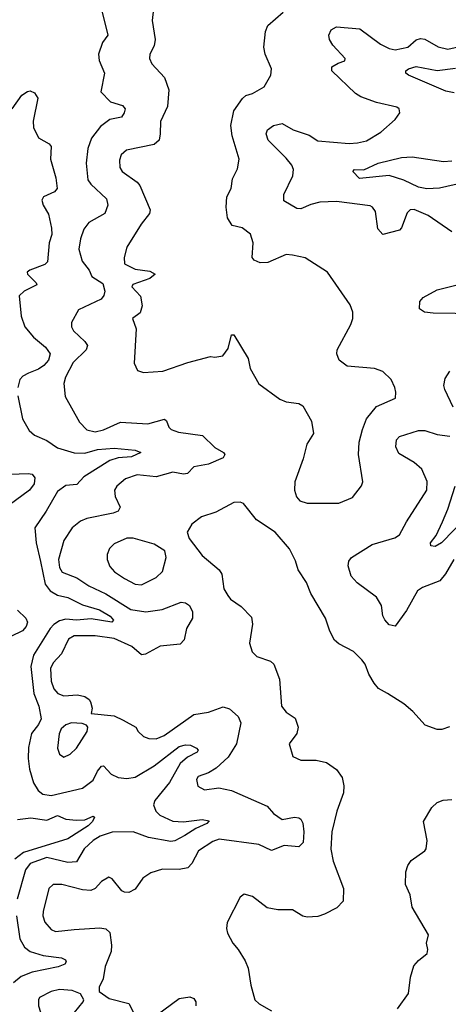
# Model space of a CAD drawing. Extents: x 2057697 to 2160550, y 827490 to 1016834.
# Tile 155 of 256: x 2122345 to 2124387, y 894303 to 899000. Entities that reach past the tile are written whole.
import ezdxf

# ---------------------------------------------------------------- set-up
doc = ezdxf.new("R2010")
doc.units = 0

msp = doc.modelspace()

# ---------------------------------------------------------------- linework, layer by layer
at = {"layer": '0CON20XD'}
for points in [[(2122995.7, 899165), (2122975.7, 898995), (2122991.1, 898905), (2122985.6, 898875), (2122964.5, 898835.5), (2122963.1, 898815), (2122975, 898789.2), (2123034.6, 898724.6), (2123055.6, 898665), (2123049.4, 898585), (2123015.8, 898514.2), (2123014.4, 898455.6), (2123010, 898425), (2122986.5, 898403.5), (2122853.2, 898376.8), (2122828.8, 898355), (2122821.2, 898328.8), (2122822, 898295), (2122833.8, 898275), (2122904.6, 898224.6), (2122917.9, 898207.9), (2122967, 898093), (2122964.2, 898075), (2122923.3, 898025), (2122855.7, 897914.3), (2122842.2, 897865), (2122844.3, 897835.7), (2122895, 897810), (2122965, 897800.7), (2122990.8, 897785), (2122965.8, 897765), (2122884.1, 897735.9), (2122879.4, 897725), (2122921.4, 897681.4), (2122929.1, 897635), (2122918.9, 897601.1), (2122882.9, 897575), (2122900, 897525), (2122890.5, 897360.5), (2122906.1, 897326.1), (2122935, 897316.2), (2123026.8, 897323.2), (2123145.7, 897364.3), (2123255, 897393.8), (2123275, 897390), (2123313.6, 897396.4), (2123338.7, 897431.3), (2123354.2, 897495.8), (2123365, 897496.2), (2123433.4, 897383.4), (2123443.3, 897335), (2123485, 897263.3), (2123585, 897188.8), (2123615, 897176), (2123675, 897168.9), (2123695, 897157.8), (2123735.6, 897085), (2123745.7, 897025), (2123713.8, 896975), (2123696.2, 896905), (2123656.7, 896795), (2123653.8, 896755), (2123663.9, 896723.9), (2123680, 896705), (2123715, 896693.3), (2123865, 896693.1)], [(2122735, 899047.5), (2122764.2, 898925.8), (2122739.7, 898890.3), (2122720.8, 898835), (2122724, 898805), (2122749.4, 898745), (2122732, 898655), (2122778.3, 898608.3), (2122835, 898590), (2122848.1, 898575), (2122843.6, 898555), (2122829.4, 898535), (2122775, 898523.5), (2122729.3, 898490.7), (2122686.8, 898435), (2122669.6, 898385), (2122661.5, 898315), (2122670.3, 898235), (2122683.9, 898215), (2122758.5, 898145), (2122764.6, 898114.6), (2122750.5, 898075), (2122675, 898032.9), (2122650.1, 897999.9), (2122634, 897955), (2122626.2, 897905), (2122642.3, 897847.7), (2122675.8, 897805), (2122689.4, 897775), (2122740.5, 897740.5), (2122750.3, 897705), (2122745.7, 897684.3), (2122733.3, 897666.7), (2122625.8, 897615), (2122592, 897555), (2122591.4, 897535), (2122601.9, 897515), (2122655.6, 897465), (2122667.3, 897445), (2122662.5, 897425), (2122600, 897365), (2122563.5, 897295), (2122555.6, 897265), (2122562.4, 897202.4), (2122629.8, 897079.8), (2122665, 897043.3), (2122705, 897033.6), (2122745, 897042.9), (2122825, 897080), (2122955, 897071.5), (2123035, 897094.3), (2123045, 897086.2), (2123055.4, 897055.4), (2123066, 897045), (2123102.3, 897032.3), (2123215.4, 897015.4), (2123275, 896958.8), (2123315.6, 896935), (2123321.9, 896925), (2123315, 896909.4), (2123245, 896878.8), (2123175, 896866.2), (2123145, 896834.4), (2123125, 896832.2), (2123075, 896841.5), (2122995, 896819.2), (2122905, 896829.2), (2122849.8, 896810.2), (2122808, 896775), (2122797.5, 896755), (2122799.4, 896725), (2122823.3, 896675), (2122814.6, 896655.4), (2122790, 896645), (2122665, 896620), (2122635, 896607.8), (2122594.7, 896575.3), (2122554.6, 896515), (2122529.2, 896425), (2122535, 896386), (2122547.8, 896365), (2122617.6, 896337.6), (2122675, 896298.5), (2122755, 896261.4), (2122875, 896186.7), (2122945.8, 896175.8), (2123023.3, 896186.7), (2123115, 896220.6), (2123135, 896217.5), (2123154.5, 896204.5), (2123167.9, 896175), (2123168.9, 896145), (2123139.5, 896095), (2123128.5, 896041.5), (2123109.3, 896020.7), (2123015, 896012), (2122945, 895972.9), (2122925, 895969.6), (2122879.7, 896009.7), (2122795, 896048.6), (2122705, 896060.6), (2122605, 896060.9), (2122577.3, 896045), (2122544.8, 895975.2), (2122505, 895931.5), (2122491.1, 895905), (2122495, 895844.2), (2122508.2, 895808.2), (2122526.7, 895785), (2122555.3, 895774.7), (2122620.7, 895779.3), (2122655, 895770.6), (2122676.6, 895756.6), (2122682.5, 895745), (2122690, 895715), (2122685, 895690), (2122795, 895678.8), (2122838.5, 895658.5), (2122899.2, 895625), (2122908.8, 895605), (2122935, 895580), (2122961.1, 895571.1), (2122995, 895569.3), (2123033.1, 895585), (2123175, 895686), (2123245, 895697.1), (2123315, 895722.2), (2123345, 895712.9), (2123386.4, 895676.4), (2123399.5, 895645), (2123378.7, 895545), (2123338.8, 895481.2), (2123281, 895429), (2123245, 895407.9), (2123195, 895389.2), (2123188.1, 895375), (2123193.5, 895343.5), (2123225, 895325.7), (2123294.4, 895335.6), (2123355, 895322.2), (2123525, 895248.6), (2123555, 895212.9), (2123595, 895184), (2123655, 895195.7), (2123675, 895192), (2123685.5, 895185.5), (2123695, 895166.7), (2123698.9, 895125), (2123696, 895075), (2123675.5, 895054.5), (2123605, 895060.4), (2123545, 895037.3), (2123485.2, 895065.2), (2123295, 895090.5), (2123265, 895079.6), (2123197.1, 895035), (2123165.4, 894974.6), (2123146.2, 894953.8), (2123105, 894946.2), (2123025, 894948.1), (2122969.7, 894930.3), (2122932.5, 894905), (2122895, 894852), (2122865, 894837.1), (2122845, 894837.5), (2122831.2, 894845), (2122785, 894901.2), (2122769.5, 894909.5), (2122735, 894889.2), (2122705.4, 894854.6), (2122683.8, 894846.2), (2122645, 894848.8), (2122545, 894874.6), (2122505, 894874.4), (2122483.3, 894855), (2122456.5, 894745), (2122455.5, 894725), (2122464.5, 894695), (2122495, 894660), (2122515, 894650), (2122605, 894660.5), (2122727.4, 894667.4), (2122755, 894662.9), (2122775, 894646.2), (2122783.1, 894585), (2122780.5, 894555), (2122752.9, 894482.9), (2122742.9, 894425), (2122724.2, 894385), (2122724.2, 894364.2), (2122770.6, 894330.6), (2122865, 894307.1), (2122892.5, 894255)], [(2123865, 896693.1), (2123930.3, 896719.7), (2123973.9, 896776.1), (2123980, 896795), (2123959.2, 896925), (2123963.1, 896985), (2123978.1, 897045), (2123996.9, 897095), (2124045, 897154), (2124135.8, 897194.2), (2124137.7, 897222.3), (2124132, 897245), (2124115, 897283.3), (2124075, 897322), (2124035, 897335.7), (2123905, 897346.9), (2123867.1, 897375), (2123855.7, 897405), (2123857.5, 897425), (2123922.5, 897545), (2123932, 897575), (2123932, 897605), (2123919.7, 897639.7), (2123811.2, 897795), (2123705, 897863.8), (2123645, 897876.2), (2123615, 897878.8), (2123528, 897842), (2123490.5, 897840.5), (2123462.4, 897852.4), (2123452, 897865), (2123458.2, 897935), (2123445, 897976), (2123405, 898006.2), (2123357.7, 898017.7), (2123335.8, 898055), (2123329.5, 898105), (2123332.2, 898155), (2123352.9, 898195), (2123358.8, 898241.2), (2123382.3, 898287.7), (2123391.2, 898335), (2123357.8, 898445), (2123351.1, 898495), (2123365.5, 898564.5), (2123406.3, 898623.7), (2123422.6, 898637.4), (2123455, 898647.1), (2123510.5, 898679.5), (2123542, 898735), (2123545.7, 898765.7), (2123514.5, 898834.5), (2123508.3, 898868.3), (2123517, 898943), (2123527.5, 898972.5), (2123600, 899035)], [(2124405, 897988), (2124291.2, 898065), (2124225, 898094.3), (2124205, 898092), (2124190.9, 898079.1), (2124165, 898007.5), (2124155, 897996.2), (2124075, 897975.7), (2124051.2, 898001.2), (2124040, 898085), (2124026.9, 898105), (2124015, 898111.5), (2123855, 898131.8), (2123775, 898129.6), (2123732.4, 898117.6), (2123685, 898097.8), (2123665, 898098.9), (2123604, 898135), (2123603.3, 898165), (2123646.5, 898255), (2123649.6, 898285), (2123642.1, 898305), (2123615, 898339.6), (2123528.5, 898425), (2123520, 898455), (2123526, 898475), (2123555, 898495.6), (2123595, 898504.2), (2123648.8, 898475), (2123725, 898449.4), (2123765, 898421.5), (2123915, 898409.2), (2123955, 898411.5), (2123997.8, 898422.2), (2124066.6, 898463.4), (2124135, 898524), (2124156.7, 898555), (2124153.6, 898573.6), (2124141.7, 898581.7), (2124045, 898604.3), (2123970.9, 898630.9), (2123945, 898647.5), (2123832.5, 898755), (2123832, 898775), (2123862.3, 898792.3), (2123895, 898803.3), (2123895.8, 898815), (2123837.3, 898877.3), (2123821.1, 898905), (2123817.8, 898925), (2123828.5, 898951.5), (2123855, 898965.5), (2123965.4, 898955.4), (2124065, 898883.3), (2124105, 898862.4), (2124134, 898856), (2124195, 898869.1), (2124235, 898902.9), (2124255, 898910.4), (2124276.4, 898906.3), (2124339.8, 898869.8), (2124385, 898859.6), (2124435, 898870.9)], [(2124415, 898651.2), (2124375, 898658), (2124198.1, 898735), (2124185.6, 898745), (2124185.6, 898755), (2124197.1, 898765), (2124235, 898775.7), (2124335, 898758), (2124421, 898769)], [(2122309.4, 898575), (2122355, 898640), (2122382.5, 898657.5), (2122395, 898660), (2122415, 898650), (2122431.2, 898625), (2122408.7, 898515), (2122410.7, 898485), (2122435.3, 898435.3), (2122485, 898407.5), (2122495.7, 898395), (2122491.4, 898335), (2122516.9, 898245), (2122523.8, 898195), (2122511.2, 898178.8), (2122458.8, 898155), (2122451.2, 898138.8), (2122457.5, 898115), (2122482.4, 898072.4), (2122496.9, 898005), (2122497.5, 897975), (2122485.5, 897935), (2122477.1, 897845), (2122465, 897832.5), (2122392.5, 897805), (2122380.8, 897795), (2122381.4, 897785), (2122424, 897745), (2122426, 897735), (2122366.7, 897705), (2122343, 897683), (2122351.9, 897585), (2122369.1, 897535), (2122410, 897485), (2122468.2, 897438.2), (2122490.4, 897405), (2122482.7, 897375), (2122460.3, 897349.7), (2122435, 897332.2), (2122386.7, 897313.3), (2122360.2, 897299.8), (2122346.4, 897283.6), (2122336.7, 897245)], [(2124465, 898222.8), (2124345, 898196.6), (2124285, 898193.5), (2124245, 898200.6), (2124175, 898234.3), (2124105, 898256.2), (2123965, 898242), (2123933.3, 898275), (2123940, 898285), (2123985, 898283.3), (2124053.3, 898315), (2124165, 898341.9), (2124215, 898345.3), (2124365, 898323.1), (2124405, 898325.6)], [(2124525, 897596.9), (2124315, 897599.1), (2124274.6, 897604.6), (2124250.5, 897620.5), (2124251.4, 897655), (2124268, 897675), (2124335, 897711.5), (2124430, 897735)], [(2124410.7, 897150.7), (2124370.9, 897235), (2124366.5, 897255), (2124372.5, 897287.5), (2124395, 897322.9)], [(2122335.5, 897205), (2122358.1, 897095), (2122390.8, 897040.8), (2122415, 897018.1), (2122475, 896992.3), (2122525, 896958.1), (2122604.1, 896934.1), (2122655, 896932.2), (2122715, 896949.1), (2122795.6, 896955.6), (2122895, 896946.9), (2122922.5, 896935), (2122878, 896915), (2122815, 896909.8), (2122775, 896897.3), (2122650.3, 896819.7), (2122617, 896783), (2122565, 896777.9), (2122525, 896748.8), (2122471.8, 896655), (2122417.3, 896575), (2122423.1, 896505), (2122444.8, 896414.8), (2122466.7, 896306.7), (2122490.4, 896275), (2122525.6, 896255), (2122575, 896243.4), (2122645, 896207.8), (2122725, 896185.2), (2122775.4, 896155), (2122791.9, 896135), (2122784.2, 896125.8), (2122685, 896142.1), (2122615.1, 896134.9), (2122565, 896139.6), (2122535, 896132.8), (2122507.7, 896115), (2122490.7, 896095), (2122411.2, 895968.8), (2122398.2, 895915), (2122412.3, 895785), (2122436.4, 895725), (2122447.3, 895665), (2122435, 895637.8), (2122401.5, 895595), (2122387.6, 895527.6), (2122384.7, 895474.7), (2122391.2, 895425), (2122410.2, 895360.2), (2122433.4, 895323.4), (2122455, 895305.5), (2122495, 895298.8), (2122645, 895334.6), (2122695, 895371.8), (2122715.2, 895414.8), (2122735, 895439.2), (2122745, 895440), (2122781.1, 895401.1), (2122815, 895385.4), (2122855, 895380.3), (2122895, 895386.5), (2122985, 895440), (2123105, 895532.4), (2123135, 895540.9), (2123158.6, 895538.6), (2123188, 895525), (2123196, 895515), (2123191.4, 895505), (2123145, 895482.4), (2123108.9, 895451.1), (2123059.4, 895360.6), (2122989.1, 895275), (2122982.9, 895255), (2122993.8, 895225), (2123012.7, 895205), (2123075, 895176), (2123125, 895172.9), (2123215, 895184.6), (2123247.5, 895177.5), (2123237.5, 895165), (2123185, 895141.9), (2123131.4, 895108.6), (2123085, 895083.3), (2123065, 895079.1), (2122958.5, 895098.5), (2122885, 895125.3), (2122785, 895123.6), (2122727.8, 895105), (2122695, 895084.2), (2122651.6, 895045), (2122615, 894982.5), (2122575, 894979.7), (2122475, 895003.2), (2122394.7, 894975), (2122373, 894945), (2122333.1, 894805)], [(2124413.8, 896425), (2124374.1, 896355.9), (2124347.5, 896322.5), (2124265, 896290.6), (2124240, 896275), (2124188.4, 896181.6), (2124135, 896106.7), (2124105, 896113.8), (2124085, 896137.5), (2124075.8, 896155.8), (2124069.5, 896205), (2124045.2, 896245.2), (2123953.3, 896313.3), (2123925.3, 896345.3), (2123910, 896395), (2123913.6, 896416.4), (2123925.4, 896434.6), (2124025, 896496), (2124132.3, 896527.7), (2124155, 896542.5), (2124188.1, 896605), (2124285.5, 896755), (2124287.4, 896797.4), (2124261.2, 896855), (2124225, 896887.7), (2124151.1, 896931.1), (2124137.9, 896962.1), (2124141.1, 896995), (2124155, 897011.9), (2124245, 897039.7), (2124275, 897040), (2124335, 897021.6), (2124395, 897013.4)], [(2122255, 896830.9), (2122385, 896835.6), (2122405, 896831.2), (2122416.7, 896815), (2122413.3, 896785), (2122392, 896755), (2122226.9, 896635)], [(2124535, 896689.4), (2124355, 896504.6), (2124325, 896486.5), (2124305, 896490), (2124303.3, 896505), (2124330.3, 896539.7), (2124360.3, 896605), (2124385.8, 896664.2), (2124420.2, 896775)], [(2124393.6, 895626.4), (2124356.1, 895613.9), (2124335, 895613.8), (2124277.5, 895635), (2124218.9, 895698.9), (2124175.5, 895735.5), (2124097.5, 895785), (2124055, 895810), (2124034.2, 895834.2), (2124008.3, 895878.3), (2123991.2, 895925), (2123975.7, 895945.7), (2123935.6, 895985.6), (2123865, 896022), (2123845, 896040), (2123823.1, 896083.1), (2123802.9, 896145), (2123733, 896263), (2123711.2, 896315), (2123672, 896375), (2123658.7, 896418.7), (2123630.8, 896475), (2123562.5, 896555), (2123473.4, 896613.4), (2123411.2, 896691.2), (2123395, 896697.5), (2123365, 896696), (2123279.1, 896650.9), (2123212.1, 896627.9), (2123165, 896593.8), (2123143.8, 896555), (2123153.3, 896525), (2123215, 896443.8), (2123296, 896375), (2123308, 896355), (2123317.5, 896285), (2123336.7, 896253.3), (2123348.8, 896235), (2123400.3, 896200.3), (2123449.1, 896149.1), (2123454.2, 896115.8), (2123440.6, 896025), (2123452, 895985), (2123475, 895962.5), (2123540, 895940), (2123555.8, 895925.8), (2123583.2, 895853.2), (2123592.5, 895725), (2123615, 895696.2), (2123657.3, 895667.3), (2123671.4, 895625), (2123665.8, 895595), (2123628.8, 895545), (2123646.2, 895485), (2123685, 895467.5), (2123758.3, 895468.3), (2123806.6, 895456.6), (2123855, 895422.5), (2123881.1, 895385), (2123890, 895345), (2123888.6, 895311.4), (2123856.7, 895225), (2123832.5, 895125), (2123827.5, 895042.5), (2123838.5, 894985), (2123888.5, 894855), (2123885.8, 894795), (2123856.6, 894763.4), (2123796.8, 894733.2), (2123765, 894722), (2123715, 894718.8), (2123695, 894723.8), (2123645, 894753.3), (2123575, 894753.8), (2123525, 894763.8), (2123455, 894816.7), (2123415, 894828), (2123395, 894813.3), (2123333.9, 894693.9), (2123330, 894665), (2123335, 894642.5), (2123360, 894595), (2123386, 894565), (2123419.7, 894509.7), (2123434, 894475), (2123445.7, 894395), (2123466, 894325), (2123485.6, 894305.6), (2123545, 894272.2)], [(2122925, 896303.6), (2122995, 896339.4), (2123025, 896368), (2123042.9, 896435), (2123036.7, 896466.7), (2122985, 896497.8), (2122885, 896527.1), (2122855, 896526.1), (2122795, 896500), (2122772.7, 896477.3), (2122761.6, 896448.4), (2122761.8, 896425), (2122775, 896391.9), (2122796.4, 896366.3), (2122844.2, 896334.2), (2122895, 896306.4), (2122925, 896303.6)], [(2122335, 896183.3), (2122374.3, 896144.3), (2122382.5, 896125), (2122375.5, 896105), (2122357.8, 896085), (2122303, 896057)], [(2122555, 895482.5), (2122585, 895495.7), (2122615, 895524), (2122665.7, 895605), (2122669.2, 895625), (2122663.3, 895635), (2122642.9, 895642.9), (2122592.5, 895645), (2122565, 895635.5), (2122543.3, 895616.7), (2122532.4, 895592.4), (2122524.6, 895525), (2122535, 895496), (2122555, 895482.5)], [(2124145, 894282), (2124198, 894355), (2124207.4, 894432.6), (2124223.7, 894486.3), (2124245, 894512), (2124286.2, 894545), (2124290, 894565), (2124284, 894595), (2124293.8, 894635), (2124215.9, 894765.9), (2124205.8, 894825), (2124184.2, 894875), (2124184.5, 894934.5), (2124194.4, 894965), (2124210.5, 894989.5), (2124275.4, 895034.6), (2124282.2, 895045), (2124286.2, 895085), (2124269.5, 895175), (2124308.5, 895241.5), (2124335, 895266), (2124363.2, 895276.8), (2124405, 895280.6)], [(2122334.6, 895184.6), (2122397.9, 895192.1), (2122475, 895181.1), (2122525, 895203.3), (2122565, 895185.5), (2122615, 895181.8), (2122655, 895182.9), (2122695, 895201.2), (2122701.2, 895195), (2122691.5, 895175), (2122671.1, 895155), (2122575, 895092.9), (2122363.4, 895026.6), (2122321.9, 894995)], [(2122329.1, 894725), (2122345.7, 894615.7), (2122367.3, 894575), (2122394.5, 894555), (2122456.1, 894536.2), (2122543.8, 894525), (2122562.5, 894515), (2122565.8, 894505), (2122560.8, 894495), (2122527.6, 894482.4), (2122405, 894455.8), (2122352.3, 894435), (2122316, 894405)], [(2122495, 894234.3), (2122605.6, 894264.4), (2122647.5, 894315), (2122650, 894325), (2122635, 894353.3), (2122595, 894369.4), (2122535, 894373.1), (2122495, 894364.2), (2122440, 894335), (2122433.8, 894325), (2122434.1, 894295.9), (2122444, 894265), (2122464.5, 894244.5), (2122495, 894234.3)], [(2122965, 894227.8), (2123105, 894330.9), (2123155, 894339.1), (2123175, 894331.4), (2123183.6, 894315), (2123184.6, 894295)]]:
    msp.add_lwpolyline(points, dxfattribs=at)

doc.saveas('drawing.dxf')
